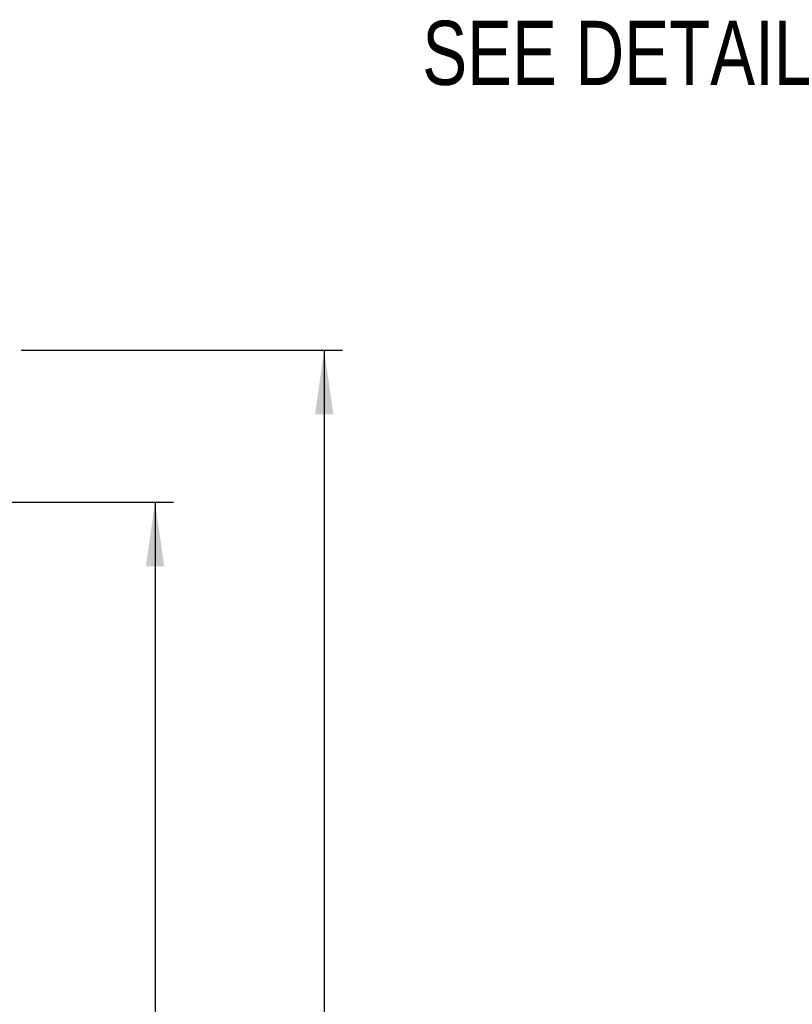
# Model space of a CAD drawing. Extents: x 0 to 594, y 0 to 420.
# Tile 50 of 131: x 272 to 314, y 243 to 297. Entities that reach past the tile are written whole.
import ezdxf

# ---------------------------------------------------------------- set-up
doc = ezdxf.new("R2010")
doc.units = 0
doc.header["$LTSCALE"] = 32.67
doc.layers.get('0').update_dxf_attribs({"linetype": 'CONTINUOUS'})
doc.styles.get("Standard").update_dxf_attribs({"font": 'txt', "width": 0.8})
doc.dimstyles.get("Standard").update_dxf_attribs({"dimtxt": 2.5, "dimasz": 2.5, "dimexe": 1.25, "dimexo": 0.625, "dimtad": 1, "dimcen": 2.5, "dimazin": 3, "dimtfac": 1, "dimtmove": 0, "dimatfit": 3})

# ---------------------------------------------------------------- blocks, each defined once
blk = doc.blocks.new('_FILLED')
at = {"color": 0, "linetype": 'BYBLOCK'}
blk.add_solid([(0, 0), (-1, 0.143), (-1, -0.143)], dxfattribs=at)
blk = doc.blocks.new('*D11')
at = {"color": 2, "linetype": 'CONTINUOUS'}
for p, q in [((260.164, 278.954), (270.246, 278.954)), ((272.267, 278.954), (289.803, 278.954)), ((288.803, 278.954), (288.803, 215.354)), ((288.803, 151.754), (288.803, 215.354)), ((241.53, 151.754), (289.803, 151.754))]:
    blk.add_line(p, q, dxfattribs=at)
at = {"color": 2, "linetype": 'CONTINUOUS', "xscale": 3.5, "yscale": 3.5, "zscale": 3.5}
for p, rotation in [((288.803, 278.954), 90), ((288.803, 151.754), 270)]:
    blk.add_blockref('_FILLED', p, dxfattribs=dict(at, rotation=rotation))
at = {"color": 5, "linetype": 'CONTINUOUS', "width": 0.8}
blk.add_text('636', height=3.5, rotation=90, dxfattribs=at).set_placement((287.928, 216.602))
blk = doc.blocks.new('*D13')
at = {"color": 2, "linetype": 'CONTINUOUS'}
for p, q in [((265.876, 270.657), (280.569, 270.657)), ((279.569, 270.657), (279.569, 221.857)), ((279.569, 173.058), (279.569, 221.857)), ((268.276, 173.058), (280.569, 173.058))]:
    blk.add_line(p, q, dxfattribs=at)
at = {"color": 2, "linetype": 'CONTINUOUS', "xscale": 3.5, "yscale": 3.5, "zscale": 3.5}
for p, rotation in [((279.569, 270.657), 90), ((279.569, 173.058), 270)]:
    blk.add_blockref('_FILLED', p, dxfattribs=dict(at, rotation=rotation))
at = {"color": 5, "linetype": 'CONTINUOUS', "width": 0.8}
blk.add_text('488', height=3.5, rotation=90, dxfattribs=at).set_placement((278.694, 215.833))

msp = doc.modelspace()

# ---------------------------------------------------------------- texts
at = {"color": 5, "linetype": 'CONTINUOUS', "width": 0.8}
msp.add_text('SEE DETAIL  ', height=3.5, dxfattribs=at).set_placement((294.155, 293.438))

# ---------------------------------------------------------------- dimensions: what is measured, and where the dimension line sits
at = {"color": 2, "linetype": 'CONTINUOUS'}
for base, p1, p2, angle, picture, middle in [((288.803, 278.954), (241.53, 151.754), (260.164, 278.954), 90, '*D11', (286.178, 220.802)), ((279.569, 173.058), (265.876, 270.657), (268.276, 173.058), 270, '*D13', (276.944, 220.033))]:
    dim = msp.add_linear_dim(base=base, p1=p1, p2=p2, angle=angle, dimstyle='Standard', dxfattribs=at)
    dim.commit()
    dim.dimension.update_dxf_attribs({"geometry": picture, "text_midpoint": middle, "dimtype": 128})

doc.saveas('drawing.dxf')
